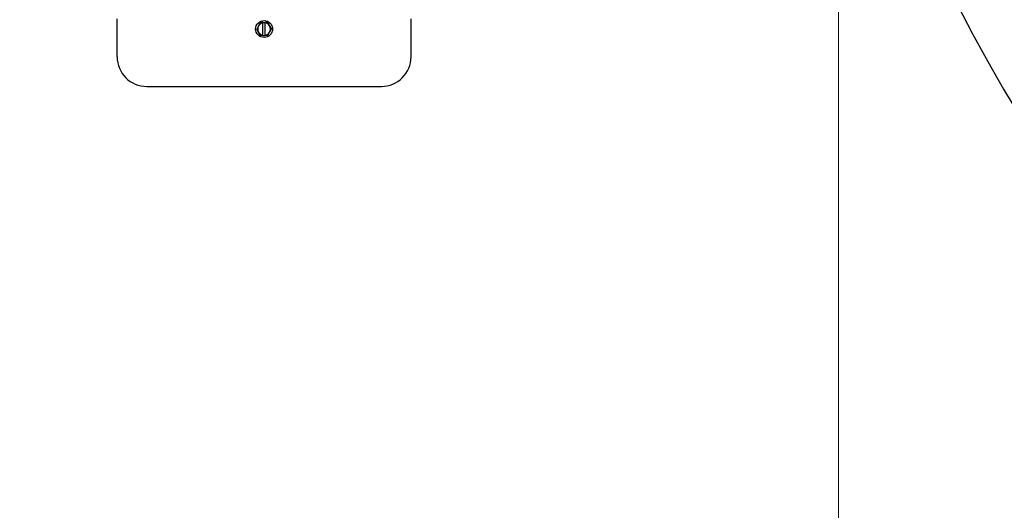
# Model space of a CAD drawing. Extents: x 0 to 796, y 0 to 496.
# Tile 80 of 222: x 82 to 107, y 395 to 407. Entities that reach past the tile are written whole.
import ezdxf

# ---------------------------------------------------------------- set-up
doc = ezdxf.new("R2010")
doc.units = 0
doc.header["$LTSCALE"] = 12
doc.header["$MEASUREMENT"] = 0
doc.layers.get('0').update_dxf_attribs({"linetype": 'CONTINUOUS'})
doc.layers.add('D', color=2, linetype='CONTINUOUS')
doc.layers.add('X', color=1, linetype='CONTINUOUS')
doc.styles.get("Standard").update_dxf_attribs({"font": 'SIMPLEX.SHX', "width": 0.875})
doc.dimstyles.get("Standard").update_dxf_attribs({"dimscale": 28, "dimtxt": 0.125, "dimasz": 0.125, "dimexe": 0.04375, "dimexo": 0.0625, "dimgap": 0.04375, "dimtad": 0, "dimtih": 1, "dimtoh": 1, "dimdec": 4, "dimzin": 12, "dimdsep": 46, "dimlunit": 5, "dimtxsty": 'Standard', "dimcen": 0, "dimclrd": 256, "dimclre": 256, "dimclrt": 256, "dimadec": 1, "dimazin": 3, "dimtfac": 0.875, "dimtdec": 4, "dimtofl": 0, "dimtmove": 0, "dimatfit": 2, "dimfxl": 1, "dimtolj": 1, "dimtzin": 12, "dimlwd": 13, "dimlwe": 13, "dimarcsym": 0})

# ---------------------------------------------------------------- blocks, each defined once
blk = doc.blocks.new('*D117')
at = {"layer": 'D', "lineweight": 13, "transparency": 16777216}
for p, q in [((180.935, 421.44), (180.935, 343.478)), ((67.578, 410.82), (67.578, 343.478)), ((71.078, 344.703), (115.703, 344.703)), ((177.435, 344.703), (132.81, 344.703))]:
    blk.add_line(p, q, dxfattribs=at)
at = {"layer": 'D', "transparency": 16777216}
for points in [[(71.078, 345.287), (71.078, 344.12), (67.578, 344.703)], [(177.435, 345.287), (177.435, 344.12), (180.935, 344.703)]]:
    blk.add_solid(points, dxfattribs=at)
at = {"layer": 'D', "transparency": 16777216, "insert": (124.256, 344.703), "char_height": 3.5, "attachment_point": 5}
blk.add_mtext('\\A1;113{\\H0.875x;\\S1/2;}{}{\\C2;%%p1}', dxfattribs=at)
blk = doc.blocks.new('*D118')
at = {"layer": 'D', "lineweight": 13, "transparency": 16777216}
for p, q in [((102.502, 421.927), (102.502, 356.465)), ((174.547, 421.927), (174.547, 356.465)), ((106.002, 357.69), (134.82, 357.69)), ((171.047, 357.69), (142.229, 357.69))]:
    blk.add_line(p, q, dxfattribs=at)
at = {"layer": 'D', "transparency": 16777216}
for points in [[(106.002, 358.273), (106.002, 357.106), (102.502, 357.69)], [(171.047, 358.273), (171.047, 357.106), (174.547, 357.69)]]:
    blk.add_solid(points, dxfattribs=at)
at = {"layer": 'D', "transparency": 16777216, "insert": (138.525, 357.69), "char_height": 3.5, "attachment_point": 5}
blk.add_mtext('\\A1;72', dxfattribs=at)

msp = doc.modelspace()

# ---------------------------------------------------------------- linework, layer by layer
msp.add_arc((138.00229, 423.67699), 36.54466, 200.733327, 71.451702)
at = {"layer": 'X'}
for p, q in [((84.8444, 405.87324), (84.8444, 406.80324)), ((92.0362, 405.87324), (92.0362, 406.80324)), ((88.3052, 406.63124), (88.26016, 406.55324)), ((88.3052, 406.47524), (88.26016, 406.55324)), ((88.35023, 406.70924), (88.3052, 406.63124)), ((88.4103, 406.70924), (88.35023, 406.70924)), ((88.4103, 406.70924), (88.4703, 406.70924)), ((88.4103, 406.70924), (88.4103, 406.70633)), ((88.4103, 406.40016), (88.4103, 406.70633)), ((88.53036, 406.70924), (88.4703, 406.70924)), ((88.4703, 406.70633), (88.4703, 406.70924)), ((88.4703, 406.40016), (88.4703, 406.70633)), ((88.53036, 406.70924), (88.5754, 406.63124)), ((88.5754, 406.63124), (88.62043, 406.55324)), ((88.5754, 406.47524), (88.62043, 406.55324)), ((88.35023, 406.39724), (88.3052, 406.47524)), ((88.4103, 406.39724), (88.35023, 406.39724)), ((88.4103, 406.40016), (88.4103, 406.39724)), ((88.4103, 406.39724), (88.4703, 406.39724)), ((88.4703, 406.39724), (88.4703, 406.40016)), ((88.53036, 406.39724), (88.4703, 406.39724)), ((88.53036, 406.39724), (88.5754, 406.47524)), ((85.5703, 405.14734), (91.3103, 405.14734))]:
    msp.add_line(p, q, dxfattribs=at)
msp.add_circle((88.4403, 406.55324), 0.207, dxfattribs=at)
for centre, radius, start, end in [((88.4403, 406.55324), 0.156, 150, 210), ((88.4403, 406.55324), 0.156, 101.087489, 150), ((88.4403, 406.55324), 0.156, 30, 78.912511), ((88.4403, 406.55324), 0.156, 330, 30), ((88.4403, 406.55324), 0.156, 210, 258.912511), ((88.4403, 406.55324), 0.156, 281.087489, 330), ((85.5703, 405.87324), 0.7259, 180, 270), ((91.3103, 405.87324), 0.7259, 270, 0)]:
    msp.add_arc(centre, radius, start, end, dxfattribs=at)

# ---------------------------------------------------------------- dimensions: what is measured, and where the dimension line sits
at = {"layer": 'D'}
dim = msp.add_linear_dim(base=(102.50229, 357.68981), p1=(174.54694, 423.67699), p2=(102.50229, 423.67699), text='72', dimstyle='Standard', dxfattribs=at)
dim.commit()
dim.dimension.update_dxf_attribs({"geometry": '*D118', "text_midpoint": (138.52462, 357.68981)})
dim = msp.add_linear_dim(base=(180.93479, 344.70327), p1=(67.57797, 412.56969), p2=(180.93479, 423.19001), text='<>{}{\\C2;%%p1}', dimstyle='Standard', override={"dimdec": 1}, dxfattribs=at)
dim.commit()
dim.dimension.update_dxf_attribs({"geometry": '*D117', "text_midpoint": (124.25638, 344.70327)})

doc.saveas('drawing.dxf')
